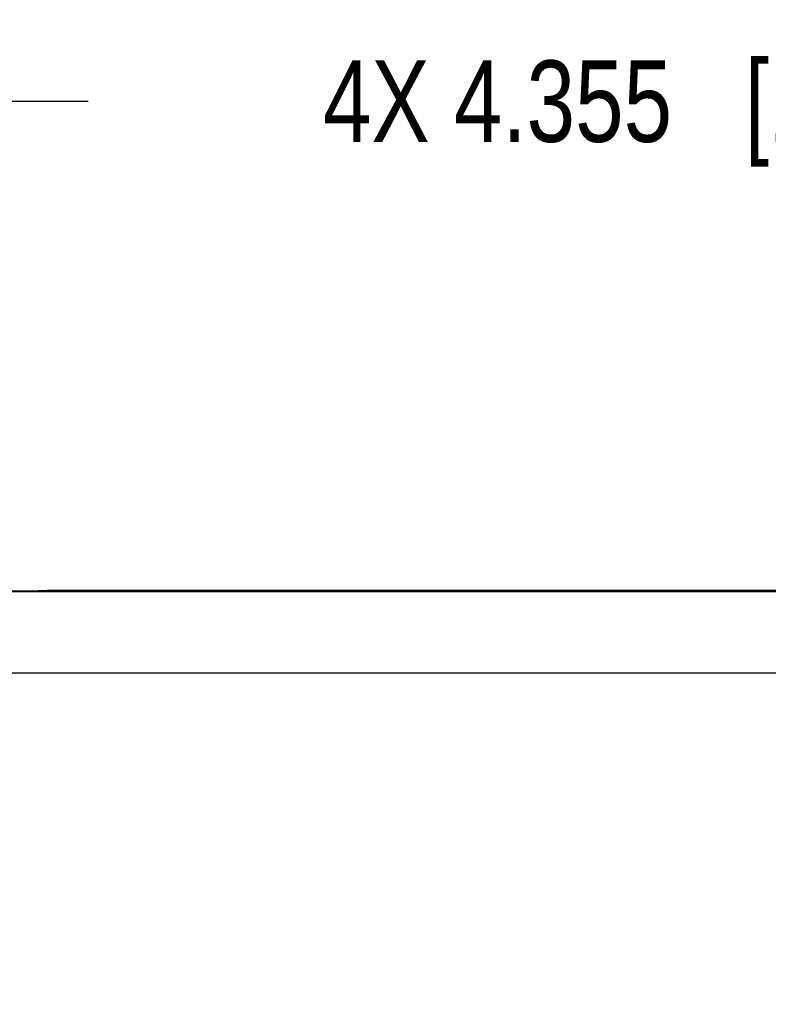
# Model space of a CAD drawing. Header units: inches. Extents: x 0 to 22, y 0 to 17.
# Tile 26 of 56: x 8.4 to 9.6, y 10.8 to 12.3. Entities that reach past the tile are written whole.
import ezdxf

# ---------------------------------------------------------------- set-up
doc = ezdxf.new("R2010")
doc.units = ezdxf.units.IN
doc.header["$LTSCALE"] = 1.21
doc.header["$MEASUREMENT"] = 0
doc.layers.get('0').update_dxf_attribs({"linetype": 'CONTINUOUS'})
doc.layers.add('DIMENSIONS', color=7, linetype='CONTINUOUS')
doc.styles.get("Standard").update_dxf_attribs({"font": 'txt', "width": 0.8})
doc.dimstyles.new('DIMSTYLE_1', dxfattribs={"dimtxt": 0.125, "dimasz": 0.18, "dimexe": 0.18, "dimexo": 0.0625, "dimgap": 0.09, "dimtad": 0, "dimtih": 1, "dimtoh": 1, "dimdec": 3, "dimzin": 4, "dimdsep": 46, "dimtxsty": 'STANDARD', "dimblk": '_FILLED', "dimblk1": '_FILLED', "dimblk2": '_FILLED', "dimcen": 0.09, "dimadec": 0, "dimazin": 0, "dimtp": 0.01, "dimtm": 0.01, "dimtfac": 1, "dimtdec": 3, "dimtofl": 0, "dimtmove": 0, "dimatfit": 3, "dimldrblk": '_FILLED', "dimfxl": 1, "dimtolj": 1, "dimtzin": 4, "dimarcsym": 0})

# ---------------------------------------------------------------- blocks, each defined once
blk = doc.blocks.new('_FILLED')
at = {"color": 0, "linetype": 'BYBLOCK'}
blk.add_solid([(0, 0), (-1, 0.1736), (-1, -0.1736)], dxfattribs=at)
blk = doc.blocks.new('*D22')
at = {"layer": 'DIMENSIONS', "color": 2, "linetype": 'CONTINUOUS'}
for p, q in [((7.3023, 10.8255), (7.3023, 12.336)), ((11.6573, 11.3963), (11.6573, 12.336)), ((7.3023, 12.211), (8.5548, 12.211)), ((11.6573, 12.211), (10.4048, 12.211))]:
    blk.add_line(p, q, dxfattribs=at)
at = {"layer": 'DIMENSIONS', "color": 2, "linetype": 'CONTINUOUS', "xscale": 0.18, "yscale": 0.18, "zscale": 0.18, "rotation": 180}
blk.add_blockref('_FILLED', (7.3023, 12.211), dxfattribs=at)
at = {"layer": 'DIMENSIONS', "color": 2, "linetype": 'CONTINUOUS', "xscale": 0.18, "yscale": 0.18, "zscale": 0.18}
blk.add_blockref('_FILLED', (11.6573, 12.211), dxfattribs=at)
at = {"layer": 'DIMENSIONS', "color": 2, "linetype": 'CONTINUOUS', "insert": (9.4798, 12.2735), "char_height": 0.125, "width": 1.725, "attachment_point": 2, "line_spacing_factor": 0.9}
blk.add_mtext('4X 4.355{\\Ftxt.shx;\\W1.000000;\\H0.125000; }[110.62]', dxfattribs=at)

msp = doc.modelspace()

# ---------------------------------------------------------------- linework, layer by layer
at = {"color": 9, "linetype": 'CONTINUOUS'}
for p, q in [((7.6795, 11.4588), (9.6496, 11.4588)), ((7.6604, 11.3338), (10.157, 11.3338))]:
    msp.add_line(p, q, dxfattribs=at)
at = {"color": 7, "linetype": 'CONTINUOUS'}
for p, q in [((8.4923, 11.461), (8.4913, 11.46)), ((8.4913, 11.46), (8.4913, 11.46)), ((8.4923, 11.461), (11.2373, 11.461))]:
    msp.add_line(p, q, dxfattribs=at)
for start, end in [(302.2935, 302.4952), (302.4952, 302.8801)]:
    msp.add_arc((8.3837, 11.629), 0.2001, start, end, dxfattribs=at)
msp.add_open_spline([(8.4913, 11.46), (8.4913, 11.46), (8.4913, 11.46), (8.4913, 11.46), (8.4913, 11.46), (8.4912, 11.46), (8.4912, 11.46), (8.4911, 11.46), (8.491, 11.46), (8.4908, 11.46), (8.4907, 11.46), (8.4905, 11.4599), (8.4904, 11.4599), (8.4901, 11.4599), (8.4897, 11.4599), (8.4892, 11.4599), (8.4886, 11.4598), (8.4879, 11.4598), (8.4872, 11.4598), (8.4864, 11.4598), (8.4855, 11.4597), (8.4845, 11.4597), (8.4831, 11.4597), (8.4812, 11.4596), (8.4787, 11.4596), (8.4759, 11.4595), (8.4729, 11.4595), (8.4696, 11.4594), (8.466, 11.4594), (8.4622, 11.4594), (8.4582, 11.4593), (8.4525, 11.4593), (8.4448, 11.4592), (8.435, 11.4591), (8.4246, 11.4591), (8.4136, 11.459), (8.4022, 11.459), (8.3904, 11.459), (8.3784, 11.459), (8.3704, 11.459), (8.3663, 11.459)], degree=3, knots=[0, 0, 0, 0, 0.000117, 0.000268, 0.000455, 0.000677, 0.001231, 0.001932, 0.002779, 0.003773, 0.004913, 0.006199, 0.007632, 0.00921, 0.012802, 0.016973, 0.021721, 0.027045, 0.032941, 0.039409, 0.046445, 0.054049, 0.062217, 0.080218, 0.100395, 0.122695, 0.147065, 0.173453, 0.201804, 0.232053, 0.26412, 0.297919, 0.370394, 0.448827, 0.532492, 0.620569, 0.712239, 0.806641, 0.902862, 1, 1, 1, 1], dxfattribs=at)

# ---------------------------------------------------------------- dimensions: what is measured, and where the dimension line sits
at = {"layer": 'DIMENSIONS', "color": 2, "linetype": 'CONTINUOUS'}
dim = msp.add_linear_dim(base=(11.6573, 12.211), p1=(7.3023, 10.8255), p2=(11.6573, 11.3963), text='4X <>', dimstyle='DIMSTYLE_1', dxfattribs=at)
dim.commit()
dim.dimension.update_dxf_attribs({"geometry": '*D22', "text_midpoint": (9.3798, 12.211), "dimtype": 160})

doc.saveas('drawing.dxf')
